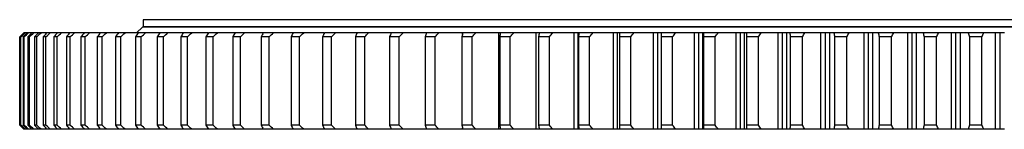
# Model space of a CAD drawing. Header units: millimetres. Extents: x 66 to 11122, y 38030 to 47056.
# Tile 4 of 17: x 1794 to 2764, y 42671 to 42779. Entities that reach past the tile are written whole.
import ezdxf

# ---------------------------------------------------------------- set-up
doc = ezdxf.new("R2010")
doc.units = ezdxf.units.MM
doc.header["$LTSCALE"] = 50

msp = doc.modelspace()

# ---------------------------------------------------------------- linework, layer by layer
at = {"color": 7, "linetype": 'Continuous', "lineweight": 25}
for p, q in [((1915.27, 42778.73), (1915.27, 42771.73)), ((3713.27, 42778.73), (1915.27, 42778.73)), ((1914.77, 42771.23), (1908.77, 42765.83)), ((3713.77, 42771.23), (1914.77, 42771.23)), ((3713.27, 42771.73), (1915.27, 42771.73)), ((1922.27, 42771.73), (1922.27, 42771.23)), ((1797.67, 42765.73), (1793.67, 42761.73)), ((1793.67, 42761.73), (1793.67, 42674.73)), ((1793.69, 42761.73), (1793.67, 42761.73)), ((1793.69, 42674.73), (1793.69, 42761.73)), ((1794.94, 42761.73), (1794.4, 42761.73)), ((1794.4, 42761.73), (1794.4, 42674.73)), ((1794.94, 42674.73), (1794.94, 42761.73)), ((1798.17, 42761.73), (1797.09, 42761.73)), ((1797.09, 42761.73), (1797.09, 42674.73)), ((1797.7, 42765.73), (1797.67, 42765.73)), ((1797.99, 42765.73), (1797.7, 42765.73)), ((1798.17, 42674.73), (1798.17, 42761.73)), ((1799.02, 42765.73), (1798.34, 42765.73)), ((1800.6, 42765.73), (1799.02, 42765.73)), ((1802.3, 42765.73), (1800.95, 42765.73)), ((1803.35, 42761.73), (1801.73, 42761.73)), ((1801.73, 42761.73), (1801.73, 42674.73)), ((1805.16, 42765.73), (1802.3, 42765.73)), ((1803.35, 42674.73), (1803.35, 42761.73)), ((1807.53, 42765.73), (1805.51, 42765.73)), ((1811.67, 42765.73), (1807.53, 42765.73)), ((1810.49, 42761.73), (1808.33, 42761.73)), ((1808.33, 42761.73), (1808.33, 42674.73)), ((1810.49, 42674.73), (1810.49, 42761.73)), ((1814.7, 42765.73), (1812.02, 42765.73)), ((1820.11, 42765.73), (1814.7, 42765.73)), ((1819.56, 42761.73), (1816.88, 42761.73)), ((1816.88, 42761.73), (1816.88, 42674.73)), ((1819.56, 42674.73), (1819.56, 42761.73)), ((1823.81, 42765.73), (1820.46, 42765.73)), ((1830.47, 42765.73), (1823.81, 42765.73)), ((1830.55, 42761.73), (1827.34, 42761.73)), ((1827.34, 42761.73), (1827.34, 42674.73)), ((1830.55, 42674.73), (1830.55, 42761.73)), ((1834.82, 42765.73), (1830.82, 42765.73)), ((1842.77, 42765.73), (1834.82, 42765.73)), ((1843.44, 42761.73), (1839.72, 42761.73)), ((1839.72, 42761.73), (1839.72, 42674.73)), ((1847.73, 42765.73), (1843.08, 42765.73)), ((1843.44, 42674.73), (1843.44, 42761.73)), ((1856.86, 42765.73), (1847.73, 42765.73)), ((1858.21, 42761.73), (1853.97, 42761.73)), ((1853.97, 42761.73), (1853.97, 42674.73)), ((1862.5, 42765.73), (1857.21, 42765.73)), ((1858.21, 42674.73), (1858.21, 42761.73)), ((1872.84, 42765.73), (1862.5, 42765.73)), ((1870.08, 42761.73), (1870.08, 42674.73)), ((1874.82, 42761.73), (1870.08, 42761.73)), ((1879.11, 42765.73), (1873.19, 42765.73)), ((1874.82, 42674.73), (1874.82, 42761.73)), ((1890.64, 42765.73), (1879.11, 42765.73)), ((1888.01, 42761.73), (1888.01, 42674.73)), ((1893.25, 42761.73), (1888.01, 42761.73)), ((1897.53, 42765.73), (1890.99, 42765.73)), ((1893.25, 42674.73), (1893.25, 42761.73)), ((1907.73, 42761.73), (1907.73, 42674.73)), ((1913.45, 42761.73), (1907.73, 42761.73)), ((1917.71, 42765.73), (1910.57, 42765.73)), ((1913.45, 42674.73), (1913.45, 42761.73)), ((1915.27, 42765.83), (1915.27, 42765.73)), ((1929.2, 42761.73), (1929.2, 42674.73)), ((1935.39, 42761.73), (1929.2, 42761.73)), ((1939.62, 42765.73), (1931.9, 42765.73)), ((1935.39, 42674.73), (1935.39, 42761.73)), ((1952.37, 42761.73), (1952.37, 42674.73)), ((1959.03, 42761.73), (1952.37, 42761.73)), ((1963.23, 42765.73), (1954.92, 42765.73)), ((1959.03, 42674.73), (1959.03, 42761.73)), ((1977.21, 42761.73), (1977.21, 42674.73)), ((1984.32, 42761.73), (1977.21, 42761.73)), ((1988.47, 42765.73), (1979.61, 42765.73)), ((1984.32, 42674.73), (1984.32, 42761.73)), ((2003.67, 42761.73), (2003.67, 42674.73)), ((2011.21, 42761.73), (2003.67, 42761.73)), ((2015.31, 42765.73), (2005.91, 42765.73)), ((2011.21, 42674.73), (2011.21, 42761.73)), ((2031.69, 42761.73), (2031.69, 42674.73)), ((2039.65, 42761.73), (2031.69, 42761.73)), ((2043.7, 42765.73), (2033.76, 42765.73)), ((2039.65, 42674.73), (2039.65, 42761.73)), ((2043.27, 42765.83), (2042, 42765.83)), ((2061.22, 42761.73), (2061.22, 42674.73)), ((2069.59, 42761.73), (2061.22, 42761.73)), ((2073.57, 42765.73), (2063.13, 42765.73)), ((2069.59, 42674.73), (2069.59, 42761.73)), ((2073.11, 42765.83), (2069.92, 42765.83)), ((2092.21, 42761.73), (2092.21, 42674.73)), ((2100.96, 42761.73), (2092.21, 42761.73)), ((2104.86, 42765.73), (2093.94, 42765.73)), ((2104.44, 42765.83), (2099.48, 42765.83)), ((2100.96, 42674.73), (2100.96, 42761.73)), ((2124.59, 42761.73), (2124.59, 42674.73)), ((2133.71, 42761.73), (2124.59, 42761.73)), ((2137.53, 42765.73), (2126.15, 42765.73)), ((2137.07, 42765.83), (2130.19, 42765.83)), ((2133.71, 42674.73), (2133.71, 42761.73)), ((2158.3, 42761.73), (2158.3, 42674.73)), ((2167.77, 42761.73), (2158.3, 42761.73)), ((2171.51, 42765.73), (2159.68, 42765.73)), ((2171.16, 42765.83), (2162.33, 42765.83)), ((2167.77, 42674.73), (2167.77, 42761.73)), ((2193.27, 42761.73), (2193.27, 42674.73)), ((2203.09, 42761.73), (2193.27, 42761.73)), ((2206.72, 42765.73), (2194.48, 42765.73)), ((2206.28, 42765.83), (2195.82, 42765.83)), ((2203.09, 42674.73), (2203.09, 42761.73)), ((2239.58, 42761.73), (2229.45, 42761.73)), ((2229.45, 42761.73), (2229.45, 42674.73)), ((2230.08, 42764.21), (2230.08, 42765.73)), ((2230.47, 42765.73), (2230.08, 42765.73)), ((2242.69, 42765.83), (2230.26, 42765.83)), ((2243.11, 42765.73), (2230.47, 42765.73)), ((2239.58, 42674.73), (2239.58, 42761.73)), ((2265.8, 42670.73), (2265.8, 42765.73)), ((2267.59, 42765.73), (2265.8, 42765.73)), ((2280.24, 42765.83), (2266.03, 42765.83)), ((2266.75, 42761.73), (2266.75, 42674.73)), ((2277.18, 42761.73), (2266.75, 42761.73)), ((2280.6, 42765.73), (2267.59, 42765.73)), ((2277.18, 42674.73), (2277.18, 42761.73)), ((2302.57, 42670.73), (2302.57, 42765.73)), ((2305.76, 42765.73), (2302.57, 42765.73)), ((2318.7, 42765.83), (2302.85, 42765.83)), ((2305.11, 42761.73), (2305.11, 42674.73)), ((2315.82, 42761.73), (2305.11, 42761.73)), ((2319.12, 42765.73), (2305.76, 42765.73)), ((2315.82, 42674.73), (2315.82, 42761.73)), ((2340.33, 42670.73), (2340.33, 42765.73)), ((2344.21, 42765.73), (2340.33, 42765.73)), ((2358.19, 42765.83), (2340.63, 42765.83)), ((2344.21, 42670.73), (2344.21, 42765.73)), ((2344.92, 42765.73), (2344.21, 42765.73)), ((2355.42, 42761.73), (2344.46, 42761.73)), ((2344.46, 42761.73), (2344.46, 42674.73)), ((2358.6, 42765.73), (2344.92, 42765.73)), ((2355.42, 42674.73), (2355.42, 42761.73)), ((2379, 42670.73), (2379, 42765.73)), ((2382.97, 42765.73), (2379, 42765.73)), ((2398.61, 42765.83), (2379.26, 42765.83)), ((2382.97, 42670.73), (2382.97, 42765.73)), ((2384.98, 42765.73), (2382.97, 42765.73)), ((2384.71, 42761.73), (2384.71, 42674.73)), ((2395.9, 42761.73), (2384.71, 42761.73)), ((2398.96, 42765.73), (2384.98, 42765.73)), ((2395.9, 42674.73), (2395.9, 42761.73)), ((2418.52, 42670.73), (2418.52, 42765.73)), ((2422.57, 42765.73), (2418.52, 42765.73)), ((2439.73, 42765.83), (2418.78, 42765.83)), ((2422.57, 42670.73), (2422.57, 42765.73)), ((2425.87, 42765.73), (2422.57, 42765.73)), ((2437.2, 42761.73), (2425.79, 42761.73)), ((2425.79, 42761.73), (2425.79, 42674.73)), ((2440.12, 42765.73), (2425.87, 42765.73)), ((2437.2, 42674.73), (2437.2, 42761.73)), ((2458.8, 42670.73), (2458.8, 42765.73)), ((2462.92, 42765.73), (2458.8, 42765.73)), ((2466.72, 42765.83), (2459.1, 42765.83)), ((2462.92, 42670.73), (2462.92, 42765.73)), ((2467.07, 42765.73), (2462.92, 42765.73)), ((2467.07, 42670.73), (2467.07, 42765.73)), ((2482, 42765.73), (2467.52, 42765.73)), ((2467.62, 42761.73), (2467.62, 42674.73)), ((2479.22, 42761.73), (2467.62, 42761.73)), ((2481.6, 42765.83), (2467.82, 42765.83)), ((2479.22, 42674.73), (2479.22, 42761.73)), ((2499.76, 42670.73), (2499.76, 42765.73)), ((2503.96, 42765.73), (2499.76, 42765.73)), ((2507.78, 42765.83), (2500.08, 42765.83)), ((2503.96, 42670.73), (2503.96, 42765.73)), ((2508.17, 42765.73), (2503.96, 42765.73)), ((2508.17, 42670.73), (2508.17, 42765.73)), ((2524.52, 42765.73), (2509.83, 42765.73)), ((2524.15, 42765.83), (2510.11, 42765.83)), ((2510.11, 42761.73), (2510.11, 42674.73)), ((2521.89, 42761.73), (2510.11, 42761.73)), ((2521.89, 42674.73), (2521.89, 42761.73)), ((2541.34, 42670.73), (2541.34, 42765.73)), ((2545.59, 42765.73), (2541.34, 42765.73)), ((2549.47, 42765.83), (2541.63, 42765.83)), ((2545.59, 42670.73), (2545.59, 42765.73)), ((2549.85, 42765.73), (2545.59, 42765.73)), ((2549.85, 42670.73), (2549.85, 42765.73)), ((2567.6, 42765.73), (2552.72, 42765.73)), ((2567.25, 42765.83), (2553.01, 42765.83)), ((2553.2, 42761.73), (2553.2, 42674.73)), ((2565.12, 42761.73), (2553.2, 42761.73)), ((2565.12, 42674.73), (2565.12, 42761.73)), ((2583.44, 42670.73), (2583.44, 42765.73)), ((2587.74, 42765.73), (2583.44, 42765.73)), ((2591.68, 42765.83), (2583.73, 42765.83)), ((2587.74, 42670.73), (2587.74, 42765.73)), ((2592.05, 42765.73), (2587.74, 42765.73)), ((2592.05, 42670.73), (2592.05, 42765.73)), ((2611.15, 42765.73), (2596.13, 42765.73)), ((2610.78, 42765.83), (2596.45, 42765.83)), ((2596.79, 42761.73), (2596.79, 42674.73)), ((2608.83, 42761.73), (2596.79, 42761.73)), ((2608.83, 42674.73), (2608.83, 42761.73)), ((2625.98, 42670.73), (2625.98, 42765.73)), ((2630.32, 42765.73), (2625.98, 42765.73)), ((2634.34, 42765.83), (2626.29, 42765.83)), ((2630.32, 42670.73), (2630.32, 42765.73)), ((2634.67, 42765.73), (2630.32, 42765.73)), ((2634.67, 42670.73), (2634.67, 42765.73)), ((2655.1, 42765.73), (2639.95, 42765.73)), ((2654.74, 42765.83), (2640.27, 42765.83)), ((2640.8, 42761.73), (2640.8, 42674.73)), ((2652.94, 42761.73), (2640.8, 42761.73)), ((2652.94, 42674.73), (2652.94, 42761.73)), ((2668.89, 42670.73), (2668.89, 42765.73)), ((2673.26, 42765.73), (2668.89, 42765.73)), ((2677.29, 42765.83), (2669.22, 42765.83)), ((2673.26, 42670.73), (2673.26, 42765.73)), ((2677.65, 42765.73), (2673.26, 42765.73)), ((2677.65, 42670.73), (2677.65, 42765.73)), ((2699.36, 42765.73), (2684.11, 42765.73)), ((2699.01, 42765.83), (2684.42, 42765.83)), ((2685.14, 42761.73), (2685.14, 42674.73)), ((2697.36, 42761.73), (2685.14, 42761.73)), ((2697.36, 42674.73), (2697.36, 42761.73)), ((2712.08, 42670.73), (2712.08, 42765.73)), ((2716.48, 42765.73), (2712.08, 42765.73)), ((2720.53, 42765.83), (2712.4, 42765.83)), ((2716.48, 42670.73), (2716.48, 42765.73)), ((2720.88, 42765.73), (2716.48, 42765.73)), ((2720.88, 42670.73), (2720.88, 42765.73)), ((2743.84, 42765.73), (2728.52, 42765.73)), ((2743.5, 42765.83), (2728.84, 42765.83)), ((2742.01, 42761.73), (2729.74, 42761.73)), ((2729.74, 42761.73), (2729.74, 42674.73)), ((2742.01, 42674.73), (2742.01, 42761.73)), ((2755.46, 42670.73), (2755.46, 42765.73)), ((2759.88, 42765.73), (2755.46, 42765.73)), ((2763.95, 42765.83), (2755.79, 42765.83)), ((2759.88, 42670.73), (2759.88, 42765.73)), ((2764.3, 42765.73), (2759.88, 42765.73)), ((1793.67, 42674.73), (1797.67, 42670.73)), ((1793.69, 42674.73), (1793.67, 42674.73)), ((1794.94, 42674.73), (1794.4, 42674.73)), ((1798.17, 42674.73), (1797.09, 42674.73)), ((1803.35, 42674.73), (1801.73, 42674.73)), ((1810.49, 42674.73), (1808.33, 42674.73)), ((1819.56, 42674.73), (1816.88, 42674.73)), ((1830.55, 42674.73), (1827.34, 42674.73)), ((1843.44, 42674.73), (1839.72, 42674.73)), ((1858.21, 42674.73), (1853.97, 42674.73)), ((1874.82, 42674.73), (1870.08, 42674.73)), ((1893.25, 42674.73), (1888.01, 42674.73)), ((1913.45, 42674.73), (1907.73, 42674.73)), ((1935.39, 42674.73), (1929.2, 42674.73)), ((1959.03, 42674.73), (1952.37, 42674.73)), ((1984.32, 42674.73), (1977.21, 42674.73)), ((2011.21, 42674.73), (2003.67, 42674.73)), ((2039.65, 42674.73), (2031.69, 42674.73)), ((2069.59, 42674.73), (2061.22, 42674.73)), ((2100.96, 42674.73), (2092.21, 42674.73)), ((2133.71, 42674.73), (2124.59, 42674.73)), ((2167.77, 42674.73), (2158.3, 42674.73)), ((2203.09, 42674.73), (2193.27, 42674.73)), ((2239.58, 42674.73), (2229.45, 42674.73)), ((2230.08, 42670.73), (2230.08, 42672.24)), ((2277.18, 42674.73), (2266.75, 42674.73)), ((2315.82, 42674.73), (2305.11, 42674.73)), ((2355.42, 42674.73), (2344.46, 42674.73)), ((2395.9, 42674.73), (2384.71, 42674.73)), ((2437.2, 42674.73), (2425.79, 42674.73)), ((2479.22, 42674.73), (2467.62, 42674.73)), ((2521.89, 42674.73), (2510.11, 42674.73)), ((2565.12, 42674.73), (2553.2, 42674.73)), ((2608.83, 42674.73), (2596.79, 42674.73)), ((2652.94, 42674.73), (2640.8, 42674.73)), ((2697.36, 42674.73), (2685.14, 42674.73)), ((2742.01, 42674.73), (2729.74, 42674.73)), ((1797.7, 42670.73), (1797.67, 42670.73)), ((1797.99, 42670.73), (1797.7, 42670.73)), ((1799.02, 42670.73), (1798.34, 42670.73)), ((1800.6, 42670.73), (1799.02, 42670.73)), ((1802.3, 42670.73), (1800.95, 42670.73)), ((1805.16, 42670.73), (1802.3, 42670.73)), ((1807.53, 42670.73), (1805.51, 42670.73)), ((1811.67, 42670.73), (1807.53, 42670.73)), ((1814.7, 42670.73), (1812.02, 42670.73)), ((1820.11, 42670.73), (1814.7, 42670.73)), ((1823.81, 42670.73), (1820.46, 42670.73)), ((1830.47, 42670.73), (1823.81, 42670.73)), ((1834.82, 42670.73), (1830.82, 42670.73)), ((1842.77, 42670.73), (1834.82, 42670.73)), ((1847.73, 42670.73), (1843.08, 42670.73)), ((1856.86, 42670.73), (1847.73, 42670.73)), ((1862.5, 42670.73), (1857.21, 42670.73)), ((1872.84, 42670.73), (1862.5, 42670.73)), ((1879.11, 42670.73), (1873.19, 42670.73)), ((1890.64, 42670.73), (1879.11, 42670.73)), ((1897.53, 42670.73), (1890.99, 42670.73)), ((1917.71, 42670.73), (1910.57, 42670.73)), ((1939.62, 42670.73), (1931.9, 42670.73)), ((1963.23, 42670.73), (1954.92, 42670.73)), ((1988.47, 42670.73), (1979.61, 42670.73)), ((2015.31, 42670.73), (2005.91, 42670.73)), ((2043.7, 42670.73), (2033.76, 42670.73)), ((2073.57, 42670.73), (2063.13, 42670.73)), ((2104.86, 42670.73), (2093.94, 42670.73)), ((2137.53, 42670.73), (2126.15, 42670.73)), ((2171.51, 42670.73), (2159.68, 42670.73)), ((2206.72, 42670.73), (2194.48, 42670.73)), ((2230.47, 42670.73), (2230.08, 42670.73)), ((2243.11, 42670.73), (2230.47, 42670.73)), ((2267.59, 42670.73), (2265.8, 42670.73)), ((2280.6, 42670.73), (2267.59, 42670.73)), ((2305.76, 42670.73), (2302.57, 42670.73)), ((2319.12, 42670.73), (2305.76, 42670.73)), ((2344.21, 42670.73), (2340.33, 42670.73)), ((2344.92, 42670.73), (2344.21, 42670.73)), ((2358.6, 42670.73), (2344.92, 42670.73)), ((2382.97, 42670.73), (2379, 42670.73)), ((2384.98, 42670.73), (2382.97, 42670.73)), ((2398.96, 42670.73), (2384.98, 42670.73)), ((2422.57, 42670.73), (2418.52, 42670.73)), ((2425.87, 42670.73), (2422.57, 42670.73)), ((2440.12, 42670.73), (2425.87, 42670.73)), ((2462.92, 42670.73), (2458.8, 42670.73)), ((2467.07, 42670.73), (2462.92, 42670.73)), ((2482, 42670.73), (2467.52, 42670.73)), ((2503.96, 42670.73), (2499.76, 42670.73)), ((2508.17, 42670.73), (2503.96, 42670.73)), ((2524.52, 42670.73), (2509.83, 42670.73)), ((2545.59, 42670.73), (2541.34, 42670.73)), ((2549.85, 42670.73), (2545.59, 42670.73)), ((2567.6, 42670.73), (2552.72, 42670.73)), ((2587.74, 42670.73), (2583.44, 42670.73)), ((2592.05, 42670.73), (2587.74, 42670.73)), ((2611.15, 42670.73), (2596.13, 42670.73)), ((2630.32, 42670.73), (2625.98, 42670.73)), ((2634.67, 42670.73), (2630.32, 42670.73)), ((2655.1, 42670.73), (2639.95, 42670.73)), ((2673.26, 42670.73), (2668.89, 42670.73)), ((2677.65, 42670.73), (2673.26, 42670.73)), ((2699.36, 42670.73), (2684.11, 42670.73)), ((2716.48, 42670.73), (2712.08, 42670.73)), ((2720.88, 42670.73), (2716.48, 42670.73)), ((2743.84, 42670.73), (2728.52, 42670.73)), ((2759.88, 42670.73), (2755.46, 42670.73)), ((2764.3, 42670.73), (2759.88, 42670.73))]:
    msp.add_line(p, q, dxfattribs=at)
for points in [[(1793.69, 42761.73), (1795.02, 42763.06), (1796.36, 42764.39), (1797.7, 42765.73)], [(1798.34, 42765.73), (1797.03, 42764.39), (1795.72, 42763.06), (1794.4, 42761.73)], [(1794.94, 42761.73), (1796.3, 42763.06), (1797.66, 42764.39), (1799.02, 42765.73)], [(1800.95, 42765.73), (1799.66, 42764.39), (1798.37, 42763.06), (1797.09, 42761.73)], [(1798.17, 42761.73), (1799.54, 42763.06), (1800.92, 42764.39), (1802.3, 42765.73)], [(1805.51, 42765.73), (1804.25, 42764.39), (1802.99, 42763.06), (1801.73, 42761.73)], [(1803.35, 42761.73), (1804.74, 42763.06), (1806.13, 42764.39), (1807.53, 42765.73)], [(1812.02, 42765.73), (1810.79, 42764.39), (1809.56, 42763.06), (1808.33, 42761.73)], [(1810.49, 42761.73), (1811.89, 42763.06), (1813.3, 42764.39), (1814.7, 42765.73)], [(1820.46, 42765.73), (1819.26, 42764.39), (1818.07, 42763.06), (1816.88, 42761.73)], [(1819.56, 42761.73), (1820.97, 42763.06), (1822.39, 42764.39), (1823.81, 42765.73)], [(1830.82, 42765.73), (1829.66, 42764.39), (1828.5, 42763.06), (1827.34, 42761.73)], [(1830.55, 42761.73), (1831.98, 42763.06), (1833.4, 42764.39), (1834.82, 42765.73)], [(1843.08, 42765.73), (1841.96, 42764.39), (1840.84, 42763.06), (1839.72, 42761.73)], [(1843.44, 42761.73), (1844.87, 42763.06), (1846.3, 42764.39), (1847.73, 42765.73)], [(1857.21, 42765.73), (1856.13, 42764.39), (1855.05, 42763.06), (1853.97, 42761.73)], [(1858.21, 42761.73), (1859.64, 42763.06), (1861.07, 42764.39), (1862.5, 42765.73)], [(1873.19, 42765.73), (1872.15, 42764.39), (1871.12, 42763.06), (1870.08, 42761.73)], [(1874.82, 42761.73), (1876.25, 42763.06), (1877.68, 42764.39), (1879.11, 42765.73)], [(1890.99, 42765.73), (1890, 42764.39), (1889, 42763.06), (1888.01, 42761.73)], [(1893.25, 42761.73), (1894.67, 42763.06), (1896.1, 42764.39), (1897.53, 42765.73)], [(1910.57, 42765.73), (1909.62, 42764.39), (1908.68, 42763.06), (1907.73, 42761.73)], [(1913.45, 42761.73), (1914.87, 42763.06), (1916.29, 42764.39), (1917.71, 42765.73)], [(1931.9, 42765.73), (1931, 42764.39), (1930.1, 42763.06), (1929.2, 42761.73)], [(1935.39, 42761.73), (1936.8, 42763.06), (1938.21, 42764.39), (1939.62, 42765.73)], [(1954.92, 42765.73), (1954.07, 42764.39), (1953.22, 42763.06), (1952.37, 42761.73)], [(1959.03, 42761.73), (1960.43, 42763.06), (1961.83, 42764.39), (1963.23, 42765.73)], [(1979.61, 42765.73), (1978.81, 42764.39), (1978.01, 42763.06), (1977.21, 42761.73)], [(1984.32, 42761.73), (1985.7, 42763.06), (1987.09, 42764.39), (1988.47, 42765.73)], [(2005.91, 42765.73), (2005.16, 42764.39), (2004.41, 42763.06), (2003.67, 42761.73)], [(2011.21, 42761.73), (2012.58, 42763.06), (2013.95, 42764.39), (2015.31, 42765.73)], [(2033.76, 42765.73), (2033.07, 42764.39), (2032.38, 42763.06), (2031.69, 42761.73)], [(2039.65, 42761.73), (2041, 42763.06), (2042.35, 42764.39), (2043.7, 42765.73)], [(2063.13, 42765.73), (2062.49, 42764.39), (2061.86, 42763.06), (2061.22, 42761.73)], [(2069.59, 42761.73), (2070.91, 42763.06), (2072.24, 42764.39), (2073.57, 42765.73)], [(2093.94, 42765.73), (2093.36, 42764.39), (2092.79, 42763.06), (2092.21, 42761.73)], [(2100.96, 42761.73), (2102.26, 42763.06), (2103.56, 42764.39), (2104.86, 42765.73)], [(2126.15, 42765.73), (2125.63, 42764.39), (2125.11, 42763.06), (2124.59, 42761.73)], [(2133.71, 42761.73), (2134.99, 42763.06), (2136.26, 42764.39), (2137.53, 42765.73)], [(2159.68, 42765.73), (2159.22, 42764.39), (2158.76, 42763.06), (2158.3, 42761.73)], [(2167.77, 42761.73), (2169.02, 42763.06), (2170.26, 42764.39), (2171.51, 42765.73)], [(2194.48, 42765.73), (2194.07, 42764.39), (2193.67, 42763.06), (2193.27, 42761.73)], [(2203.09, 42761.73), (2204.3, 42763.06), (2205.51, 42764.39), (2206.72, 42765.73)], [(2230.08, 42765.73), (2222.33, 42765.73), (2214.54, 42765.73), (2206.72, 42765.73)], [(2230.47, 42765.73), (2230.13, 42764.39), (2229.79, 42763.06), (2229.45, 42761.73)], [(2239.58, 42761.73), (2240.76, 42763.06), (2241.94, 42764.39), (2243.11, 42765.73)], [(2265.8, 42765.73), (2258.27, 42765.73), (2250.71, 42765.73), (2243.11, 42765.73)], [(2267.59, 42765.73), (2267.31, 42764.39), (2267.03, 42763.06), (2266.75, 42761.73)], [(2277.18, 42761.73), (2278.32, 42763.06), (2279.46, 42764.39), (2280.6, 42765.73)], [(2302.57, 42765.73), (2295.28, 42765.73), (2287.96, 42765.73), (2280.6, 42765.73)], [(2305.76, 42765.73), (2305.55, 42764.39), (2305.33, 42763.06), (2305.11, 42761.73)], [(2315.82, 42761.73), (2316.92, 42763.06), (2318.02, 42764.39), (2319.12, 42765.73)], [(2340.33, 42765.73), (2333.3, 42765.73), (2326.23, 42765.73), (2319.12, 42765.73)], [(2344.92, 42765.73), (2344.76, 42764.39), (2344.61, 42763.06), (2344.46, 42761.73)], [(2355.42, 42761.73), (2356.48, 42763.06), (2357.54, 42764.39), (2358.6, 42765.73)], [(2379, 42765.73), (2372.24, 42765.73), (2365.44, 42765.73), (2358.6, 42765.73)], [(2384.98, 42765.73), (2384.89, 42764.39), (2384.8, 42763.06), (2384.71, 42761.73)], [(2395.9, 42761.73), (2396.92, 42763.06), (2397.94, 42764.39), (2398.96, 42765.73)], [(2418.52, 42765.73), (2412.04, 42765.73), (2405.52, 42765.73), (2398.96, 42765.73)], [(2425.87, 42765.73), (2425.84, 42764.39), (2425.81, 42763.06), (2425.79, 42761.73)], [(2437.2, 42761.73), (2438.17, 42763.06), (2439.14, 42764.39), (2440.12, 42765.73)], [(2458.8, 42765.73), (2452.61, 42765.73), (2446.39, 42765.73), (2440.12, 42765.73)], [(2467.52, 42765.73), (2467.31, 42765.73), (2467.16, 42765.73), (2467.07, 42765.73)], [(2467.52, 42765.73), (2467.55, 42764.39), (2467.58, 42763.06), (2467.62, 42761.73)], [(2479.22, 42761.73), (2480.14, 42763.06), (2481.07, 42764.39), (2482, 42765.73)], [(2499.76, 42765.73), (2493.89, 42765.73), (2487.96, 42765.73), (2482, 42765.73)], [(2509.83, 42765.73), (2509.22, 42765.73), (2508.66, 42765.73), (2508.17, 42765.73)], [(2509.83, 42765.73), (2509.92, 42764.39), (2510.02, 42763.06), (2510.11, 42761.73)], [(2521.89, 42761.73), (2522.76, 42763.06), (2523.64, 42764.39), (2524.52, 42765.73)], [(2541.34, 42765.73), (2535.78, 42765.73), (2530.17, 42765.73), (2524.52, 42765.73)], [(2552.72, 42765.73), (2551.71, 42765.73), (2550.75, 42765.73), (2549.85, 42765.73)], [(2552.72, 42765.73), (2552.88, 42764.39), (2553.04, 42763.06), (2553.2, 42761.73)], [(2565.12, 42761.73), (2565.95, 42763.06), (2566.77, 42764.39), (2567.6, 42765.73)], [(2583.44, 42765.73), (2578.2, 42765.73), (2572.92, 42765.73), (2567.6, 42765.73)], [(2596.13, 42765.73), (2594.71, 42765.73), (2593.35, 42765.73), (2592.05, 42765.73)], [(2596.13, 42765.73), (2596.35, 42764.39), (2596.57, 42763.06), (2596.79, 42761.73)], [(2608.83, 42761.73), (2609.61, 42763.06), (2610.38, 42764.39), (2611.15, 42765.73)], [(2625.98, 42765.73), (2621.09, 42765.73), (2616.14, 42765.73), (2611.15, 42765.73)], [(2639.95, 42765.73), (2638.14, 42765.73), (2636.38, 42765.73), (2634.67, 42765.73)], [(2639.95, 42765.73), (2640.23, 42764.39), (2640.51, 42763.06), (2640.8, 42761.73)], [(2652.94, 42761.73), (2653.66, 42763.06), (2654.38, 42764.39), (2655.1, 42765.73)], [(2668.89, 42765.73), (2664.34, 42765.73), (2659.75, 42765.73), (2655.1, 42765.73)], [(2684.11, 42765.73), (2681.9, 42765.73), (2679.75, 42765.73), (2677.65, 42765.73)], [(2684.11, 42765.73), (2684.45, 42764.39), (2684.8, 42763.06), (2685.14, 42761.73)], [(2697.36, 42761.73), (2698.03, 42763.06), (2698.7, 42764.39), (2699.36, 42765.73)], [(2712.08, 42765.73), (2707.89, 42765.73), (2703.65, 42765.73), (2699.36, 42765.73)], [(2728.52, 42765.73), (2725.92, 42765.73), (2723.37, 42765.73), (2720.88, 42765.73)], [(2728.52, 42765.73), (2728.93, 42764.39), (2729.33, 42763.06), (2729.74, 42761.73)], [(2742.01, 42761.73), (2742.62, 42763.06), (2743.23, 42764.39), (2743.84, 42765.73)], [(2755.46, 42765.73), (2751.64, 42765.73), (2747.76, 42765.73), (2743.84, 42765.73)], [(1797.7, 42670.73), (1796.36, 42672.06), (1795.02, 42673.39), (1793.69, 42674.73)], [(1794.4, 42674.73), (1795.72, 42673.39), (1797.03, 42672.06), (1798.34, 42670.73)], [(1799.02, 42670.73), (1797.66, 42672.06), (1796.3, 42673.39), (1794.94, 42674.73)], [(1797.09, 42674.73), (1798.37, 42673.39), (1799.66, 42672.06), (1800.95, 42670.73)], [(1802.3, 42670.73), (1800.92, 42672.06), (1799.54, 42673.39), (1798.17, 42674.73)], [(1801.73, 42674.73), (1802.99, 42673.39), (1804.25, 42672.06), (1805.51, 42670.73)], [(1807.53, 42670.73), (1806.13, 42672.06), (1804.74, 42673.39), (1803.35, 42674.73)], [(1808.33, 42674.73), (1809.56, 42673.39), (1810.79, 42672.06), (1812.02, 42670.73)], [(1814.7, 42670.73), (1813.3, 42672.06), (1811.89, 42673.39), (1810.49, 42674.73)], [(1816.88, 42674.73), (1818.07, 42673.39), (1819.26, 42672.06), (1820.46, 42670.73)], [(1823.81, 42670.73), (1822.39, 42672.06), (1820.97, 42673.39), (1819.56, 42674.73)], [(1827.34, 42674.73), (1828.5, 42673.39), (1829.66, 42672.06), (1830.82, 42670.73)], [(1834.82, 42670.73), (1833.4, 42672.06), (1831.98, 42673.39), (1830.55, 42674.73)], [(1839.72, 42674.73), (1840.84, 42673.39), (1841.96, 42672.06), (1843.08, 42670.73)], [(1847.73, 42670.73), (1846.3, 42672.06), (1844.87, 42673.39), (1843.44, 42674.73)], [(1853.97, 42674.73), (1855.05, 42673.39), (1856.13, 42672.06), (1857.21, 42670.73)], [(1862.5, 42670.73), (1861.07, 42672.06), (1859.64, 42673.39), (1858.21, 42674.73)], [(1870.08, 42674.73), (1871.12, 42673.39), (1872.15, 42672.06), (1873.19, 42670.73)], [(1879.11, 42670.73), (1877.68, 42672.06), (1876.25, 42673.39), (1874.82, 42674.73)], [(1888.01, 42674.73), (1889, 42673.39), (1890, 42672.06), (1890.99, 42670.73)], [(1897.53, 42670.73), (1896.1, 42672.06), (1894.67, 42673.39), (1893.25, 42674.73)], [(1907.73, 42674.73), (1908.68, 42673.39), (1909.62, 42672.06), (1910.57, 42670.73)], [(1917.71, 42670.73), (1916.29, 42672.06), (1914.87, 42673.39), (1913.45, 42674.73)], [(1929.2, 42674.73), (1930.1, 42673.39), (1931, 42672.06), (1931.9, 42670.73)], [(1939.62, 42670.73), (1938.21, 42672.06), (1936.8, 42673.39), (1935.39, 42674.73)], [(1952.37, 42674.73), (1953.22, 42673.39), (1954.07, 42672.06), (1954.92, 42670.73)], [(1963.23, 42670.73), (1961.83, 42672.06), (1960.43, 42673.39), (1959.03, 42674.73)], [(1977.21, 42674.73), (1978.01, 42673.39), (1978.81, 42672.06), (1979.61, 42670.73)], [(1988.47, 42670.73), (1987.09, 42672.06), (1985.7, 42673.39), (1984.32, 42674.73)], [(2003.67, 42674.73), (2004.41, 42673.39), (2005.16, 42672.06), (2005.91, 42670.73)], [(2015.31, 42670.73), (2013.95, 42672.06), (2012.58, 42673.39), (2011.21, 42674.73)], [(2031.69, 42674.73), (2032.38, 42673.39), (2033.07, 42672.06), (2033.76, 42670.73)], [(2043.7, 42670.73), (2042.35, 42672.06), (2041, 42673.39), (2039.65, 42674.73)], [(2061.22, 42674.73), (2061.86, 42673.39), (2062.49, 42672.06), (2063.13, 42670.73)], [(2073.57, 42670.73), (2072.24, 42672.06), (2070.91, 42673.39), (2069.59, 42674.73)], [(2092.21, 42674.73), (2092.79, 42673.39), (2093.36, 42672.06), (2093.94, 42670.73)], [(2104.86, 42670.73), (2103.56, 42672.06), (2102.26, 42673.39), (2100.96, 42674.73)], [(2124.59, 42674.73), (2125.11, 42673.39), (2125.63, 42672.06), (2126.15, 42670.73)], [(2137.53, 42670.73), (2136.26, 42672.06), (2134.99, 42673.39), (2133.71, 42674.73)], [(2158.3, 42674.73), (2158.76, 42673.39), (2159.22, 42672.06), (2159.68, 42670.73)], [(2171.51, 42670.73), (2170.26, 42672.06), (2169.02, 42673.39), (2167.77, 42674.73)], [(2193.27, 42674.73), (2193.67, 42673.39), (2194.07, 42672.06), (2194.48, 42670.73)], [(2206.72, 42670.73), (2205.51, 42672.06), (2204.3, 42673.39), (2203.09, 42674.73)], [(2229.45, 42674.73), (2229.79, 42673.39), (2230.13, 42672.06), (2230.47, 42670.73)], [(2243.11, 42670.73), (2241.94, 42672.06), (2240.76, 42673.39), (2239.58, 42674.73)], [(2266.75, 42674.73), (2267.03, 42673.39), (2267.31, 42672.06), (2267.59, 42670.73)], [(2280.6, 42670.73), (2279.46, 42672.06), (2278.32, 42673.39), (2277.18, 42674.73)], [(2305.11, 42674.73), (2305.33, 42673.39), (2305.55, 42672.06), (2305.76, 42670.73)], [(2319.12, 42670.73), (2318.02, 42672.06), (2316.92, 42673.39), (2315.82, 42674.73)], [(2344.46, 42674.73), (2344.61, 42673.39), (2344.76, 42672.06), (2344.92, 42670.73)], [(2358.6, 42670.73), (2357.54, 42672.06), (2356.48, 42673.39), (2355.42, 42674.73)], [(2384.71, 42674.73), (2384.8, 42673.39), (2384.89, 42672.06), (2384.98, 42670.73)], [(2398.96, 42670.73), (2397.94, 42672.06), (2396.92, 42673.39), (2395.9, 42674.73)], [(2425.79, 42674.73), (2425.81, 42673.39), (2425.84, 42672.06), (2425.87, 42670.73)], [(2440.12, 42670.73), (2439.14, 42672.06), (2438.17, 42673.39), (2437.2, 42674.73)], [(2467.62, 42674.73), (2467.58, 42673.39), (2467.55, 42672.06), (2467.52, 42670.73)], [(2482, 42670.73), (2481.07, 42672.06), (2480.14, 42673.39), (2479.22, 42674.73)], [(2510.11, 42674.73), (2510.02, 42673.39), (2509.92, 42672.06), (2509.83, 42670.73)], [(2524.52, 42670.73), (2523.64, 42672.06), (2522.76, 42673.39), (2521.89, 42674.73)], [(2553.2, 42674.73), (2553.04, 42673.39), (2552.88, 42672.06), (2552.72, 42670.73)], [(2567.6, 42670.73), (2566.77, 42672.06), (2565.95, 42673.39), (2565.12, 42674.73)], [(2596.79, 42674.73), (2596.57, 42673.39), (2596.35, 42672.06), (2596.13, 42670.73)], [(2611.15, 42670.73), (2610.38, 42672.06), (2609.61, 42673.39), (2608.83, 42674.73)], [(2640.8, 42674.73), (2640.51, 42673.39), (2640.23, 42672.06), (2639.95, 42670.73)], [(2655.1, 42670.73), (2654.38, 42672.06), (2653.66, 42673.39), (2652.94, 42674.73)], [(2685.14, 42674.73), (2684.8, 42673.39), (2684.45, 42672.06), (2684.11, 42670.73)], [(2699.36, 42670.73), (2698.7, 42672.06), (2698.03, 42673.39), (2697.36, 42674.73)], [(2729.74, 42674.73), (2729.33, 42673.39), (2728.93, 42672.06), (2728.52, 42670.73)], [(2743.84, 42670.73), (2743.23, 42672.06), (2742.62, 42673.39), (2742.01, 42674.73)], [(2230.08, 42670.73), (2222.33, 42670.73), (2214.54, 42670.73), (2206.72, 42670.73)], [(2265.8, 42670.73), (2258.27, 42670.73), (2250.71, 42670.73), (2243.11, 42670.73)], [(2302.57, 42670.73), (2295.28, 42670.73), (2287.96, 42670.73), (2280.6, 42670.73)], [(2340.33, 42670.73), (2333.3, 42670.73), (2326.23, 42670.73), (2319.12, 42670.73)], [(2379, 42670.73), (2372.24, 42670.73), (2365.44, 42670.73), (2358.6, 42670.73)], [(2418.52, 42670.73), (2412.04, 42670.73), (2405.52, 42670.73), (2398.96, 42670.73)], [(2458.8, 42670.73), (2452.61, 42670.73), (2446.39, 42670.73), (2440.12, 42670.73)], [(2467.52, 42670.73), (2467.31, 42670.73), (2467.16, 42670.73), (2467.07, 42670.73)], [(2499.76, 42670.73), (2493.89, 42670.73), (2487.96, 42670.73), (2482, 42670.73)], [(2509.83, 42670.73), (2509.22, 42670.73), (2508.66, 42670.73), (2508.17, 42670.73)], [(2541.34, 42670.73), (2535.78, 42670.73), (2530.17, 42670.73), (2524.52, 42670.73)], [(2552.72, 42670.73), (2551.71, 42670.73), (2550.75, 42670.73), (2549.85, 42670.73)], [(2583.44, 42670.73), (2578.2, 42670.73), (2572.92, 42670.73), (2567.6, 42670.73)], [(2596.13, 42670.73), (2594.71, 42670.73), (2593.35, 42670.73), (2592.05, 42670.73)], [(2625.98, 42670.73), (2621.09, 42670.73), (2616.14, 42670.73), (2611.15, 42670.73)], [(2639.95, 42670.73), (2638.14, 42670.73), (2636.38, 42670.73), (2634.67, 42670.73)], [(2668.89, 42670.73), (2664.34, 42670.73), (2659.75, 42670.73), (2655.1, 42670.73)], [(2684.11, 42670.73), (2681.9, 42670.73), (2679.75, 42670.73), (2677.65, 42670.73)], [(2712.08, 42670.73), (2707.89, 42670.73), (2703.65, 42670.73), (2699.36, 42670.73)], [(2728.52, 42670.73), (2725.92, 42670.73), (2723.37, 42670.73), (2720.88, 42670.73)], [(2755.46, 42670.73), (2751.64, 42670.73), (2747.76, 42670.73), (2743.84, 42670.73)]]:
    msp.add_open_spline(points, degree=3, dxfattribs=at)
for points, knots in [([(1910.22, 42765.73), (1910.04, 42765.73), (1905.81, 42765.73), (1901.57, 42765.73), (1897.53, 42765.73)], [0, 0, 0, 0, 0.043754, 1, 1, 1, 1]), ([(1931.55, 42765.73), (1930.96, 42765.73), (1926.35, 42765.73), (1921.74, 42765.73), (1917.71, 42765.73)], [0, 0, 0, 0, 0.126527, 1, 1, 1, 1]), ([(1954.57, 42765.73), (1953.59, 42765.73), (1948.62, 42765.73), (1943.63, 42765.73), (1939.62, 42765.73)], [0, 0, 0, 0, 0.196812, 1, 1, 1, 1]), ([(1979.26, 42765.73), (1977.88, 42765.73), (1972.55, 42765.73), (1967.2, 42765.73), (1963.23, 42765.73)], [0, 0, 0, 0, 0.257455, 1, 1, 1, 1]), ([(2005.56, 42765.73), (2003.79, 42765.73), (1998.1, 42765.73), (1992.4, 42765.73), (1988.47, 42765.73)], [0, 0, 0, 0, 0.310505, 1, 1, 1, 1]), ([(2033.41, 42765.73), (2031.26, 42765.73), (2025.24, 42765.73), (2019.2, 42765.73), (2015.31, 42765.73)], [0, 0, 0, 0, 0.357476, 1, 1, 1, 1]), ([(2062.78, 42765.73), (2060.24, 42765.73), (2053.89, 42765.73), (2047.52, 42765.73), (2043.7, 42765.73)], [0, 0, 0, 0, 0.39951, 1, 1, 1, 1]), ([(2093.59, 42765.73), (2090.68, 42765.73), (2084.02, 42765.73), (2077.33, 42765.73), (2073.57, 42765.73)], [0, 0, 0, 0, 0.437486, 1, 1, 1, 1]), ([(2125.8, 42765.73), (2122.51, 42765.73), (2115.55, 42765.73), (2108.56, 42765.73), (2104.86, 42765.73)], [0, 0, 0, 0, 0.4720941, 1, 1, 1, 1]), ([(2159.33, 42765.73), (2155.68, 42765.73), (2148.43, 42765.73), (2141.15, 42765.73), (2137.53, 42765.73)], [0, 0, 0, 0, 0.5038807, 1, 1, 1, 1]), ([(2194.48, 42765.73), (2190.35, 42765.73), (2182.71, 42765.73), (2175.04, 42765.73), (2171.51, 42765.73)], [0, 0, 0, 0, 0.540411, 1, 1, 1, 1]), ([(1910.22, 42670.73), (1910.04, 42670.73), (1905.81, 42670.73), (1901.57, 42670.73), (1897.53, 42670.73)], [0, 0, 0, 0, 0.043754, 1, 1, 1, 1]), ([(1931.55, 42670.73), (1930.96, 42670.73), (1926.35, 42670.73), (1921.74, 42670.73), (1917.71, 42670.73)], [0, 0, 0, 0, 0.126527, 1, 1, 1, 1]), ([(1954.57, 42670.73), (1953.59, 42670.73), (1948.62, 42670.73), (1943.63, 42670.73), (1939.62, 42670.73)], [0, 0, 0, 0, 0.196812, 1, 1, 1, 1]), ([(1979.26, 42670.73), (1977.88, 42670.73), (1972.55, 42670.73), (1967.2, 42670.73), (1963.23, 42670.73)], [0, 0, 0, 0, 0.257455, 1, 1, 1, 1]), ([(2005.56, 42670.73), (2003.79, 42670.73), (1998.1, 42670.73), (1992.4, 42670.73), (1988.47, 42670.73)], [0, 0, 0, 0, 0.310505, 1, 1, 1, 1]), ([(2033.41, 42670.73), (2031.26, 42670.73), (2025.24, 42670.73), (2019.2, 42670.73), (2015.31, 42670.73)], [0, 0, 0, 0, 0.357476, 1, 1, 1, 1]), ([(2062.78, 42670.73), (2060.24, 42670.73), (2053.89, 42670.73), (2047.52, 42670.73), (2043.7, 42670.73)], [0, 0, 0, 0, 0.39951, 1, 1, 1, 1]), ([(2093.59, 42670.73), (2090.68, 42670.73), (2084.02, 42670.73), (2077.33, 42670.73), (2073.57, 42670.73)], [0, 0, 0, 0, 0.437486, 1, 1, 1, 1]), ([(2125.8, 42670.73), (2122.51, 42670.73), (2115.55, 42670.73), (2108.56, 42670.73), (2104.86, 42670.73)], [0, 0, 0, 0, 0.472094, 1, 1, 1, 1]), ([(2159.33, 42670.73), (2155.68, 42670.73), (2148.43, 42670.73), (2141.15, 42670.73), (2137.53, 42670.73)], [0, 0, 0, 0, 0.503881, 1, 1, 1, 1]), ([(2194.48, 42670.73), (2190.35, 42670.73), (2182.71, 42670.73), (2175.04, 42670.73), (2171.51, 42670.73)], [0, 0, 0, 0, 0.540411, 1, 1, 1, 1])]:
    msp.add_open_spline(points, degree=3, knots=knots, dxfattribs=at)

doc.saveas('drawing.dxf')
